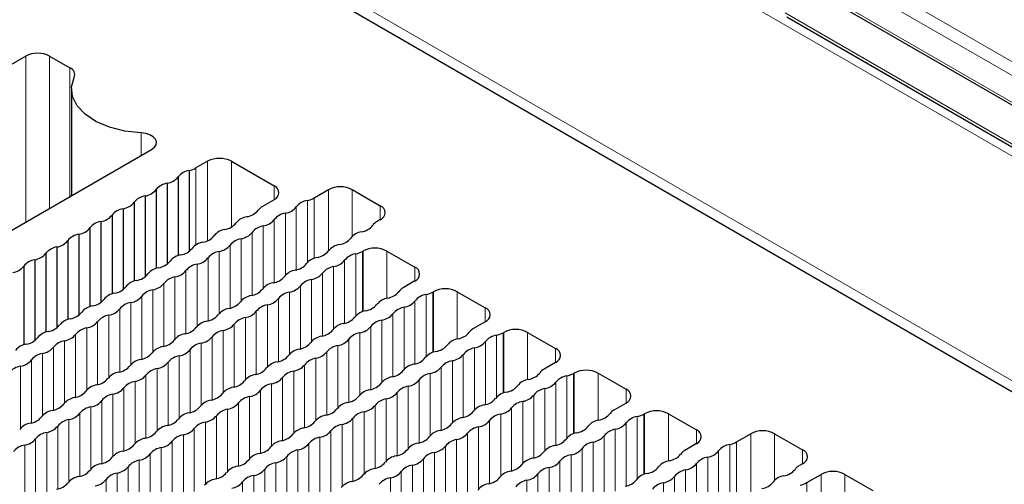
# Paper-space layout 'Blatt2' of a CAD drawing. Header units: millimetres. Extents: x 5 to 418, y 2 to 292.
# Tile 67 of 74: x 259.81 to 279.27, y 225.54 to 234.71. Entities that reach past the tile are written whole.
import ezdxf

# ---------------------------------------------------------------- set-up
doc = ezdxf.new("R2010")
doc.units = ezdxf.units.MM

psp = doc.layouts.new('Blatt2')

# ---------------------------------------------------------------- linework, layer by layer
at = {"color": 7, "linetype": 'Continuous', "lineweight": 18}
for p, q in [((252.858, 249.212), (309.191, 216.692)), ((309.075, 216.489), (252.742, 249.009)), ((270.774, 238.07), (280.909, 232.219)), ((280.891, 231.167), (271.737, 236.451)), ((265.869, 235.404), (280.388, 227.022)), ((274.936, 234.842), (280.518, 231.619)), ((259.931, 233.99), (259.931, 230.711)), ((260.403, 233.99), (260.403, 230.983)), ((260.805, 231.215), (260.805, 233.758)), ((262.21, 232.474), (262.21, 232.026)), ((263.526, 231.915), (263.526, 230.347)), ((263.997, 231.915), (263.997, 230.616)), ((263.296, 231.782), (263.296, 230.265)), ((264.84, 231.429), (264.84, 231.156)), ((265.912, 231.354), (265.912, 230.139)), ((266.384, 231.354), (266.384, 230.434)), ((265.498, 229.916), (265.498, 231.142)), ((265.629, 229.999), (265.629, 231.19)), ((265.278, 229.77), (265.278, 231.015)), ((266.938, 231.034), (266.938, 230.762)), ((264.842, 230.763), (264.842, 229.519)), ((265.062, 230.89), (265.062, 229.665)), ((264.626, 230.638), (264.626, 229.413)), ((264.19, 230.387), (264.19, 229.161)), ((264.406, 230.511), (264.406, 229.267)), ((263.97, 230.26), (263.97, 229.015)), ((263.534, 230.008), (263.534, 228.764)), ((263.754, 230.135), (263.754, 228.909)), ((266.232, 229.96), (266.232, 228.716)), ((266.452, 230.087), (266.452, 228.862)), ((266.584, 230.136), (266.584, 228.945)), ((266.596, 230.143), (266.596, 228.949)), ((267.067, 230.143), (267.067, 229.211)), ((263.098, 229.756), (263.098, 228.512)), ((263.317, 229.883), (263.317, 228.658)), ((266.016, 229.835), (266.016, 228.61)), ((267.621, 229.823), (267.621, 229.551)), ((262.881, 229.631), (262.881, 228.406)), ((265.58, 229.584), (265.58, 228.358)), ((265.796, 229.709), (265.796, 228.464)), ((262.445, 229.38), (262.445, 228.154)), ((262.662, 229.504), (262.662, 228.26)), ((265.36, 229.457), (265.36, 228.212)), ((262.225, 229.253), (262.225, 228.008)), ((264.924, 229.205), (264.924, 227.961)), ((265.144, 229.332), (265.144, 228.107)), ((267.843, 229.284), (267.843, 228.059)), ((267.975, 229.333), (267.975, 228.142)), ((267.986, 229.34), (267.986, 228.146)), ((268.458, 229.34), (268.458, 228.408)), ((261.789, 229.001), (261.789, 227.757)), ((262.009, 229.128), (262.009, 227.903)), ((264.708, 229.08), (264.708, 227.855)), ((267.407, 229.033), (267.407, 227.807)), ((267.623, 229.157), (267.623, 227.913)), ((269.012, 229.02), (269.012, 228.748)), ((261.573, 228.876), (261.573, 227.651)), ((264.272, 228.829), (264.272, 227.603)), ((264.488, 228.953), (264.488, 227.709)), ((267.187, 228.906), (267.187, 227.661)), ((261.137, 228.624), (261.137, 227.399)), ((261.353, 228.749), (261.353, 227.505)), ((264.052, 228.702), (264.052, 227.457)), ((266.751, 228.654), (266.751, 227.41)), ((266.971, 228.781), (266.971, 227.556)), ((260.917, 228.497), (260.917, 227.253)), ((263.616, 228.45), (263.616, 227.206)), ((263.836, 228.577), (263.836, 227.351)), ((266.315, 228.402), (266.315, 227.158)), ((266.535, 228.529), (266.535, 227.304)), ((269.234, 228.482), (269.234, 227.256)), ((269.365, 228.53), (269.365, 227.339)), ((269.377, 228.537), (269.377, 227.343)), ((269.848, 228.537), (269.848, 227.605)), ((260.481, 228.246), (260.481, 227.001)), ((260.701, 228.373), (260.701, 227.147)), ((263.18, 228.198), (263.18, 226.954)), ((263.4, 228.325), (263.4, 227.1)), ((266.099, 228.277), (266.099, 227.052)), ((268.798, 228.23), (268.798, 227.004)), ((269.014, 228.355), (269.014, 227.11)), ((270.402, 228.217), (270.402, 227.945)), ((260.265, 228.121), (260.265, 226.896)), ((262.964, 228.073), (262.964, 226.848)), ((265.663, 228.026), (265.663, 226.8)), ((265.879, 228.151), (265.879, 226.906)), ((268.578, 228.103), (268.578, 226.859)), ((259.829, 227.869), (259.829, 226.644)), ((260.045, 227.994), (260.045, 226.75)), ((262.528, 227.822), (262.528, 226.596)), ((262.744, 227.946), (262.744, 226.702)), ((265.443, 227.899), (265.443, 226.655)), ((268.142, 227.851), (268.142, 226.607)), ((268.361, 227.978), (268.361, 226.753)), ((262.308, 227.695), (262.308, 226.45)), ((265.007, 227.647), (265.007, 226.403)), ((265.227, 227.774), (265.227, 226.549)), ((267.925, 227.726), (267.925, 226.501)), ((270.624, 227.679), (270.624, 226.453)), ((270.756, 227.728), (270.756, 226.536)), ((270.768, 227.734), (270.768, 226.54)), ((271.239, 227.734), (271.239, 226.802)), ((261.872, 227.443), (261.872, 226.199)), ((262.092, 227.57), (262.092, 226.345)), ((264.791, 227.522), (264.791, 226.297)), ((267.489, 227.475), (267.489, 226.249)), ((267.706, 227.599), (267.706, 226.355)), ((270.188, 227.427), (270.188, 226.202)), ((270.404, 227.552), (270.404, 226.308)), ((261.656, 227.318), (261.656, 226.093)), ((264.355, 227.271), (264.355, 226.045)), ((264.571, 227.395), (264.571, 226.151)), ((267.269, 227.348), (267.269, 226.103)), ((269.968, 227.3), (269.968, 226.056)), ((271.793, 227.415), (271.793, 227.142)), ((261.22, 227.066), (261.22, 225.841)), ((261.436, 227.191), (261.436, 225.947)), ((264.135, 227.144), (264.135, 225.899)), ((266.833, 227.096), (266.833, 225.852)), ((267.053, 227.223), (267.053, 225.998)), ((269.532, 227.048), (269.532, 225.804)), ((269.752, 227.175), (269.752, 225.95)), ((261, 226.94), (261, 225.695)), ((263.699, 226.892), (263.699, 225.648)), ((263.919, 227.019), (263.919, 225.793)), ((266.397, 226.844), (266.397, 225.6)), ((266.617, 226.971), (266.617, 225.746)), ((269.316, 226.924), (269.316, 225.698)), ((272.015, 226.876), (272.015, 225.651)), ((272.147, 226.925), (272.147, 225.733)), ((272.158, 226.932), (272.158, 225.737)), ((272.63, 226.932), (272.63, 225.999)), ((260.564, 226.688), (260.564, 225.444)), ((260.784, 226.815), (260.784, 225.589)), ((263.482, 226.767), (263.482, 225.542)), ((266.181, 226.719), (266.181, 225.494)), ((268.88, 226.672), (268.88, 225.446)), ((269.096, 226.797), (269.096, 225.552)), ((271.795, 226.749), (271.795, 225.505)), ((260.348, 226.563), (260.348, 225.338)), ((263.046, 226.515), (263.046, 225.29)), ((263.263, 226.64), (263.263, 225.396)), ((265.745, 226.468), (265.745, 225.242)), ((265.961, 226.593), (265.961, 225.348)), ((268.66, 226.545), (268.66, 225.301)), ((271.359, 226.497), (271.359, 225.253)), ((271.579, 226.624), (271.579, 225.399)), ((273.184, 226.612), (273.184, 226.34)), ((274.256, 226.537), (274.256, 225.322)), ((274.727, 226.537), (274.727, 225.617)), ((259.912, 226.311), (259.912, 225.086)), ((260.128, 226.436), (260.128, 225.192)), ((262.61, 226.264), (262.61, 225.038)), ((262.827, 226.388), (262.827, 225.144)), ((265.525, 226.341), (265.525, 225.097)), ((268.224, 226.293), (268.224, 225.049)), ((268.444, 226.42), (268.444, 225.195)), ((271.143, 226.373), (271.143, 225.147)), ((273.842, 225.1), (273.842, 226.325)), ((273.973, 225.182), (273.973, 226.374)), ((262.39, 226.137), (262.39, 224.892)), ((265.089, 226.089), (265.089, 224.845)), ((265.309, 226.216), (265.309, 224.991)), ((268.008, 226.168), (268.008, 224.943)), ((270.707, 226.121), (270.707, 224.895)), ((270.923, 226.246), (270.923, 225.001)), ((273.406, 226.073), (273.406, 224.848)), ((273.622, 224.954), (273.622, 226.198)), ((275.281, 226.217), (275.281, 225.945)), ((261.954, 225.885), (261.954, 224.641)), ((262.174, 226.012), (262.174, 224.787)), ((264.873, 225.964), (264.873, 224.739)), ((267.572, 225.917), (267.572, 224.691)), ((267.788, 226.041), (267.788, 224.797)), ((270.271, 225.869), (270.271, 224.644)), ((270.487, 225.994), (270.487, 224.75)), ((273.186, 225.946), (273.186, 224.702)), ((261.738, 225.76), (261.738, 224.535)), ((264.437, 225.713), (264.437, 224.487)), ((264.653, 225.837), (264.653, 224.593)), ((267.352, 225.79), (267.352, 224.545)), ((270.051, 225.742), (270.051, 224.498)), ((272.75, 225.694), (272.75, 224.45)), ((272.969, 225.821), (272.969, 224.596)), ((275.647, 225.734), (275.647, 224.52)), ((276.118, 225.734), (276.118, 224.814)), ((261.518, 225.633), (261.518, 224.389)), ((264.217, 225.586), (264.217, 224.341)), ((267.136, 225.665), (267.136, 224.44)), ((269.835, 225.617), (269.835, 224.392)), ((272.533, 225.57), (272.533, 224.344)), ((275.364, 224.379), (275.364, 225.571))]:
    psp.add_line(p, q, dxfattribs=at)
at = {"color": 7, "linetype": 'Continuous', "lineweight": 25}
for p, q in [((270.808, 237.994), (280.943, 232.143)), ((262.76, 236.984), (305.893, 212.083)), ((274.97, 234.765), (280.553, 231.543)), ((259.931, 233.99), (257.947, 232.845)), ((260.403, 233.99), (260.805, 233.758)), ((260.835, 233.337), (260.835, 231.233)), ((257.822, 229.493), (262.418, 232.146)), ((263.526, 231.915), (263.296, 231.782)), ((263.997, 231.915), (264.84, 231.429)), ((263.162, 231.733), (263.162, 230.136)), ((262.945, 231.608), (262.945, 230.052)), ((262.509, 231.356), (262.509, 229.8)), ((262.726, 231.481), (262.726, 229.884)), ((265.629, 231.19), (265.912, 231.354)), ((266.384, 231.354), (266.938, 231.034)), ((262.29, 231.23), (262.29, 229.632)), ((264.84, 231.156), (264.61, 231.024)), ((261.854, 230.978), (261.854, 229.381)), ((262.073, 231.105), (262.073, 229.548)), ((261.637, 230.853), (261.637, 229.296)), ((266.938, 230.762), (266.873, 230.724)), ((261.201, 230.601), (261.201, 229.045)), ((261.418, 230.726), (261.418, 229.129)), ((260.765, 230.349), (260.765, 228.793)), ((260.982, 230.474), (260.982, 228.877)), ((260.546, 230.223), (260.546, 228.625)), ((260.11, 229.971), (260.11, 228.374)), ((260.329, 230.098), (260.329, 228.541)), ((266.584, 230.136), (266.596, 230.143)), ((267.067, 230.143), (267.621, 229.823)), ((259.893, 229.846), (259.893, 228.29)), ((267.621, 229.551), (267.391, 229.418)), ((267.975, 229.333), (267.986, 229.34)), ((268.458, 229.34), (269.012, 229.02)), ((269.012, 228.748), (268.782, 228.615)), ((269.365, 228.53), (269.377, 228.537)), ((269.848, 228.537), (270.402, 228.217)), ((270.402, 227.945), (270.172, 227.813)), ((270.756, 227.728), (270.768, 227.734)), ((271.239, 227.734), (271.793, 227.415)), ((271.793, 227.142), (271.563, 227.01)), ((272.147, 226.925), (272.158, 226.932)), ((272.63, 226.932), (273.184, 226.612)), ((273.973, 226.374), (274.256, 226.537)), ((274.727, 226.537), (275.281, 226.217)), ((273.184, 226.34), (272.954, 226.207)), ((275.281, 225.945), (275.217, 225.908)), ((275.364, 225.571), (275.647, 225.734)), ((276.118, 225.734), (276.672, 225.414))]:
    psp.add_line(p, q, dxfattribs=at)
at = {"color": 7, "linetype": 'Continuous', "lineweight": 25, "flags": 128}
for points in [[(262.21, 232.474), (261.887, 232.511), (261.585, 232.587), (261.32, 232.7), (261.104, 232.843), (260.947, 233.01), (260.856, 233.193), (260.837, 233.382), (260.891, 233.57)], [(262.418, 232.146), (262.474, 232.19), (262.508, 232.241), (262.515, 232.295), (262.495, 232.348), (262.45, 232.396), (262.384, 232.435), (262.302, 232.462), (262.21, 232.474)]]:
    psp.add_lwpolyline(points, dxfattribs=at)
at = {"color": 7, "linetype": 'Continuous', "lineweight": 25}
for centre, radius, start, end in [((260.167, 233.535), 0.512, 62.6097, 117.3903), ((260.754, 233.621), 0.146, 339.4989, 69.38), ((263.761, 231.46), 0.512, 62.6097, 117.3903), ((263.218, 231.386), 0.351, 99.1138, 140.8808), ((263.073, 232.182), 0.457, 281.207, 299.1659), ((262.679, 231.816), 0.338, 277.9933, 322.0013), ((262.243, 231.564), 0.338, 277.9933, 322.0013), ((262.782, 231.135), 0.351, 99.1138, 140.8808), ((264.788, 231.293), 0.146, 290.7834, 69.2166), ((266.148, 230.899), 0.512, 62.6097, 117.3903), ((262.345, 230.883), 0.351, 99.1138, 140.8808), ((265.551, 230.795), 0.35, 98.7581, 141.2365), ((265.407, 231.588), 0.456, 281.4594, 299.1864), ((261.909, 230.631), 0.351, 99.1138, 140.8808), ((261.807, 231.313), 0.338, 277.9933, 322.0013), ((264.25, 231.171), 0.354, 278.5269, 320.6963), ((264.725, 230.811), 0.242, 118.4182, 146.0259), ((265.013, 231.225), 0.338, 278.3389, 321.6557), ((266.886, 230.898), 0.146, 290.7834, 69.2166), ((261.371, 231.061), 0.338, 277.9933, 322.0013), ((264.354, 230.486), 0.338, 98.7655, 141.2291), ((264.577, 230.973), 0.338, 278.3389, 321.6557), ((265.115, 230.544), 0.35, 98.7581, 141.2365), ((260.935, 230.809), 0.338, 277.9933, 322.0013), ((261.473, 230.38), 0.351, 99.1138, 140.8808), ((263.918, 230.234), 0.338, 98.7655, 141.2291), ((263.816, 230.915), 0.35, 278.3462, 321.6484), ((264.679, 230.292), 0.35, 98.7581, 141.2365), ((266.515, 230.868), 0.35, 278.5543, 321.4404), ((266.989, 230.51), 0.244, 118.5104, 145.1994), ((260.499, 230.557), 0.338, 277.9933, 322.0013), ((261.037, 230.128), 0.351, 99.1138, 140.8808), ((263.38, 230.663), 0.35, 278.3462, 321.6484), ((264.243, 230.04), 0.35, 98.7581, 141.2365), ((264.141, 230.721), 0.338, 278.3389, 321.6557), ((266.079, 230.616), 0.35, 278.5483, 321.4463), ((266.617, 230.187), 0.338, 98.5483, 141.4463), ((260.601, 229.876), 0.351, 99.1138, 140.8808), ((262.944, 230.412), 0.35, 278.3462, 321.6484), ((263.482, 229.982), 0.338, 98.7655, 141.2291), ((263.704, 230.469), 0.338, 278.3389, 321.6557), ((266.18, 229.938), 0.335, 98.4103, 142.1667), ((266.831, 229.688), 0.512, 62.6097, 117.3903), ((260.165, 229.624), 0.351, 99.1138, 140.8808), ((260.063, 230.306), 0.338, 277.9933, 322.0013), ((263.046, 229.731), 0.338, 98.7655, 141.2291), ((263.268, 230.218), 0.338, 278.3389, 321.6557), ((263.807, 229.788), 0.35, 98.7581, 141.2365), ((265.745, 229.683), 0.338, 98.7655, 141.2291), ((265.641, 230.368), 0.354, 278.5269, 320.6963), ((265.967, 230.17), 0.338, 278.3389, 321.6557), ((266.506, 229.741), 0.35, 98.7581, 141.2365), ((266.362, 230.534), 0.456, 281.4594, 299.1864), ((259.627, 230.054), 0.338, 277.9933, 322.0013), ((262.61, 229.479), 0.338, 98.7655, 141.2291), ((262.508, 230.16), 0.35, 278.3462, 321.6484), ((262.832, 229.966), 0.338, 278.3389, 321.6557), ((263.371, 229.537), 0.35, 98.7581, 141.2365), ((265.309, 229.431), 0.338, 98.7655, 141.2291), ((265.207, 230.112), 0.35, 278.3462, 321.6484), ((266.07, 229.489), 0.35, 98.7581, 141.2365), ((267.569, 229.687), 0.146, 290.7834, 69.2166), ((262.174, 229.227), 0.338, 98.7655, 141.2291), ((262.072, 229.908), 0.35, 278.3462, 321.6484), ((262.935, 229.285), 0.35, 98.7581, 141.2365), ((264.77, 229.86), 0.35, 278.3462, 321.6484), ((265.634, 229.237), 0.35, 98.7581, 141.2365), ((265.531, 229.918), 0.338, 278.3389, 321.6557), ((261.636, 229.656), 0.35, 278.3462, 321.6484), ((262.499, 229.033), 0.35, 98.7581, 141.2365), ((262.396, 229.714), 0.338, 278.3389, 321.6557), ((264.334, 229.609), 0.35, 278.3462, 321.6484), ((264.873, 229.18), 0.338, 98.7655, 141.2291), ((265.095, 229.667), 0.338, 278.3389, 321.6557), ((267.506, 229.205), 0.242, 118.4182, 146.0259), ((268.222, 228.885), 0.512, 62.6097, 117.3903), ((261.2, 229.405), 0.35, 278.3462, 321.6484), ((261.738, 228.975), 0.338, 98.7655, 141.2291), ((261.96, 229.462), 0.338, 278.3389, 321.6557), ((264.437, 228.928), 0.338, 98.7655, 141.2291), ((264.659, 229.415), 0.338, 278.3389, 321.6557), ((265.198, 228.986), 0.35, 98.7581, 141.2365), ((267.136, 228.88), 0.338, 98.7655, 141.2291), ((267.032, 229.565), 0.354, 278.5269, 320.6963), ((267.896, 228.938), 0.35, 98.7581, 141.2365), ((267.752, 229.731), 0.456, 281.4594, 299.1864), ((261.302, 228.724), 0.338, 98.7655, 141.2291), ((261.524, 229.211), 0.338, 278.3389, 321.6557), ((262.063, 228.782), 0.35, 98.7581, 141.2365), ((264.001, 228.676), 0.338, 98.7655, 141.2291), ((263.898, 229.357), 0.35, 278.3462, 321.6484), ((264.761, 228.734), 0.35, 98.7581, 141.2365), ((266.597, 229.309), 0.35, 278.3462, 321.6484), ((267.46, 228.686), 0.35, 98.7581, 141.2365), ((267.358, 229.367), 0.338, 278.3389, 321.6557), ((268.96, 228.884), 0.146, 290.7834, 69.2166), ((260.866, 228.472), 0.338, 98.7655, 141.2291), ((260.764, 229.153), 0.35, 278.3462, 321.6484), ((261.627, 228.53), 0.35, 98.7581, 141.2365), ((263.462, 229.105), 0.35, 278.3462, 321.6484), ((264.325, 228.482), 0.35, 98.7581, 141.2365), ((264.223, 229.163), 0.338, 278.3389, 321.6557), ((266.161, 229.058), 0.35, 278.3462, 321.6484), ((266.7, 228.628), 0.338, 98.7655, 141.2291), ((266.922, 229.115), 0.338, 278.3389, 321.6557), ((260.327, 228.901), 0.35, 278.3462, 321.6484), ((261.191, 228.278), 0.35, 98.7581, 141.2365), ((261.088, 228.959), 0.338, 278.3389, 321.6557), ((263.026, 228.854), 0.35, 278.3462, 321.6484), ((263.565, 228.424), 0.338, 98.7655, 141.2291), ((263.787, 228.911), 0.338, 278.3389, 321.6557), ((265.725, 228.806), 0.35, 278.3462, 321.6484), ((266.264, 228.377), 0.338, 98.7655, 141.2291), ((266.486, 228.864), 0.338, 278.3389, 321.6557), ((267.024, 228.435), 0.35, 98.7581, 141.2365), ((268.897, 228.403), 0.242, 118.4182, 146.0259), ((269.613, 228.082), 0.512, 62.6097, 117.3903), ((259.891, 228.649), 0.35, 278.3462, 321.6484), ((260.43, 228.22), 0.338, 98.7655, 141.2291), ((260.652, 228.707), 0.338, 278.3389, 321.6557), ((263.129, 228.173), 0.338, 98.7655, 141.2291), ((263.351, 228.66), 0.338, 278.3389, 321.6557), ((263.889, 228.23), 0.35, 98.7581, 141.2365), ((265.827, 228.125), 0.338, 98.7655, 141.2291), ((266.05, 228.612), 0.338, 278.3389, 321.6557), ((266.588, 228.183), 0.35, 98.7581, 141.2365), ((268.526, 228.077), 0.338, 98.7655, 141.2291), ((268.422, 228.762), 0.354, 278.5269, 320.6963), ((269.287, 228.135), 0.35, 98.7581, 141.2365), ((269.143, 228.928), 0.456, 281.4594, 299.1864), ((259.994, 227.969), 0.338, 98.7655, 141.2291), ((260.216, 228.456), 0.338, 278.3389, 321.6557), ((260.755, 228.026), 0.35, 98.7581, 141.2365), ((262.693, 227.921), 0.338, 98.7655, 141.2291), ((262.59, 228.602), 0.35, 278.3462, 321.6484), ((262.915, 228.408), 0.338, 278.3389, 321.6557), ((263.453, 227.979), 0.35, 98.7581, 141.2365), ((265.391, 227.873), 0.338, 98.7655, 141.2291), ((265.289, 228.554), 0.35, 278.3462, 321.6484), ((266.152, 227.931), 0.35, 98.7581, 141.2365), ((267.988, 228.507), 0.35, 278.3462, 321.6484), ((268.851, 227.883), 0.35, 98.7581, 141.2365), ((268.749, 228.564), 0.338, 278.3389, 321.6557), ((270.351, 228.081), 0.146, 290.7834, 69.2166), ((260.318, 227.775), 0.35, 98.7581, 141.2365), ((262.257, 227.669), 0.338, 98.7655, 141.2291), ((262.154, 228.35), 0.35, 278.3462, 321.6484), ((263.017, 227.727), 0.35, 98.7581, 141.2365), ((264.853, 228.302), 0.35, 278.3462, 321.6484), ((265.716, 227.679), 0.35, 98.7581, 141.2365), ((265.614, 228.36), 0.338, 278.3389, 321.6557), ((267.552, 228.255), 0.35, 278.3462, 321.6484), ((268.09, 227.826), 0.338, 98.7655, 141.2291), ((268.312, 228.313), 0.338, 278.3389, 321.6557), ((259.882, 227.523), 0.35, 98.7581, 141.2365), ((259.78, 228.204), 0.338, 278.3389, 321.6557), ((261.718, 228.098), 0.35, 278.3462, 321.6484), ((262.581, 227.475), 0.35, 98.7581, 141.2365), ((262.479, 228.156), 0.338, 278.3389, 321.6557), ((264.417, 228.051), 0.35, 278.3462, 321.6484), ((264.955, 227.622), 0.338, 98.7655, 141.2291), ((265.178, 228.109), 0.338, 278.3389, 321.6557), ((267.654, 227.574), 0.338, 98.7655, 141.2291), ((267.876, 228.061), 0.338, 278.3389, 321.6557), ((268.415, 227.632), 0.35, 98.7581, 141.2365), ((270.288, 227.6), 0.242, 118.4182, 146.0259), ((261.282, 227.847), 0.35, 278.3462, 321.6484), ((261.821, 227.417), 0.338, 98.7655, 141.2291), ((262.043, 227.904), 0.338, 278.3389, 321.6557), ((264.519, 227.37), 0.338, 98.7655, 141.2291), ((264.742, 227.857), 0.338, 278.3389, 321.6557), ((265.28, 227.428), 0.35, 98.7581, 141.2365), ((267.218, 227.322), 0.338, 98.7655, 141.2291), ((267.116, 228.003), 0.35, 278.3462, 321.6484), ((267.979, 227.38), 0.35, 98.7581, 141.2365), ((269.813, 227.959), 0.354, 278.5269, 320.6963), ((270.678, 227.332), 0.35, 98.7581, 141.2365), ((270.534, 228.125), 0.456, 281.4594, 299.1864), ((271.003, 227.279), 0.512, 62.6097, 117.3903), ((261.384, 227.166), 0.338, 98.7655, 141.2291), ((261.607, 227.653), 0.338, 278.3389, 321.6557), ((262.145, 227.224), 0.35, 98.7581, 141.2365), ((264.083, 227.118), 0.338, 98.7655, 141.2291), ((263.981, 227.799), 0.35, 278.3462, 321.6484), ((264.844, 227.176), 0.35, 98.7581, 141.2365), ((266.68, 227.751), 0.35, 278.3462, 321.6484), ((267.543, 227.128), 0.35, 98.7581, 141.2365), ((267.44, 227.809), 0.338, 278.3389, 321.6557), ((269.378, 227.704), 0.35, 278.3462, 321.6484), ((269.917, 227.275), 0.338, 98.7655, 141.2291), ((270.242, 227.081), 0.35, 98.7581, 141.2365), ((270.139, 227.762), 0.338, 278.3389, 321.6557), ((260.948, 226.914), 0.338, 98.7655, 141.2291), ((260.846, 227.595), 0.35, 278.3462, 321.6484), ((261.709, 226.972), 0.35, 98.7581, 141.2365), ((263.545, 227.547), 0.35, 278.3462, 321.6484), ((264.408, 226.924), 0.35, 98.7581, 141.2365), ((264.306, 227.605), 0.338, 278.3389, 321.6557), ((266.244, 227.5), 0.35, 278.3462, 321.6484), ((266.782, 227.07), 0.338, 98.7655, 141.2291), ((267.004, 227.557), 0.338, 278.3389, 321.6557), ((268.942, 227.452), 0.35, 278.3462, 321.6484), ((269.481, 227.023), 0.338, 98.7655, 141.2291), ((269.703, 227.51), 0.338, 278.3389, 321.6557), ((271.741, 227.279), 0.146, 290.7834, 69.2166), ((260.41, 227.343), 0.35, 278.3462, 321.6484), ((261.273, 226.72), 0.35, 98.7581, 141.2365), ((261.171, 227.401), 0.338, 278.3389, 321.6557), ((263.109, 227.296), 0.35, 278.3462, 321.6484), ((263.647, 226.866), 0.338, 98.7655, 141.2291), ((263.869, 227.353), 0.338, 278.3389, 321.6557), ((266.346, 226.819), 0.338, 98.7655, 141.2291), ((266.568, 227.306), 0.338, 278.3389, 321.6557), ((267.107, 226.877), 0.35, 98.7581, 141.2365), ((269.045, 226.771), 0.338, 98.7655, 141.2291), ((269.267, 227.258), 0.338, 278.3389, 321.6557), ((269.805, 226.829), 0.35, 98.7581, 141.2365), ((259.974, 227.091), 0.35, 278.3462, 321.6484), ((260.512, 226.662), 0.338, 98.7655, 141.2291), ((260.735, 227.149), 0.338, 278.3389, 321.6557), ((263.211, 226.615), 0.338, 98.7655, 141.2291), ((263.433, 227.102), 0.338, 278.3389, 321.6557), ((263.972, 226.672), 0.35, 98.7581, 141.2365), ((265.91, 226.567), 0.338, 98.7655, 141.2291), ((265.808, 227.248), 0.35, 278.3462, 321.6484), ((266.132, 227.054), 0.338, 278.3389, 321.6557), ((266.671, 226.625), 0.35, 98.7581, 141.2365), ((268.609, 226.519), 0.338, 98.7655, 141.2291), ((268.506, 227.2), 0.35, 278.3462, 321.6484), ((269.369, 226.577), 0.35, 98.7581, 141.2365), ((271.203, 227.157), 0.354, 278.5269, 320.6963), ((271.678, 226.797), 0.242, 118.4182, 146.0259), ((272.068, 226.53), 0.35, 98.7581, 141.2365), ((271.924, 227.323), 0.456, 281.4594, 299.1864), ((272.394, 226.477), 0.512, 62.6097, 117.3903), ((260.076, 226.411), 0.338, 98.7655, 141.2291), ((260.299, 226.898), 0.338, 278.3389, 321.6557), ((260.837, 226.468), 0.35, 98.7581, 141.2365), ((262.775, 226.363), 0.338, 98.7655, 141.2291), ((262.673, 227.044), 0.35, 278.3462, 321.6484), ((263.536, 226.421), 0.35, 98.7581, 141.2365), ((265.474, 226.315), 0.338, 98.7655, 141.2291), ((265.372, 226.996), 0.35, 278.3462, 321.6484), ((266.235, 226.373), 0.35, 98.7581, 141.2365), ((268.07, 226.949), 0.35, 278.3462, 321.6484), ((268.933, 226.325), 0.35, 98.7581, 141.2365), ((268.831, 227.006), 0.338, 278.3389, 321.6557), ((270.769, 226.901), 0.35, 278.3462, 321.6484), ((271.308, 226.472), 0.338, 98.7655, 141.2291), ((271.53, 226.959), 0.338, 278.3389, 321.6557), ((260.401, 226.217), 0.35, 98.7581, 141.2365), ((262.237, 226.792), 0.35, 278.3462, 321.6484), ((263.1, 226.169), 0.35, 98.7581, 141.2365), ((262.997, 226.85), 0.338, 278.3389, 321.6557), ((264.935, 226.744), 0.35, 278.3462, 321.6484), ((265.799, 226.121), 0.35, 98.7581, 141.2365), ((265.696, 226.802), 0.338, 278.3389, 321.6557), ((267.634, 226.697), 0.35, 278.3462, 321.6484), ((268.173, 226.268), 0.338, 98.7655, 141.2291), ((268.395, 226.755), 0.338, 278.3389, 321.6557), ((270.871, 226.22), 0.338, 98.7655, 141.2291), ((271.094, 226.707), 0.338, 278.3389, 321.6557), ((271.632, 226.278), 0.35, 98.7581, 141.2365), ((273.132, 226.476), 0.146, 290.7834, 69.2166), ((274.492, 226.082), 0.512, 62.6097, 117.3903), ((259.965, 225.965), 0.35, 98.7581, 141.2365), ((259.863, 226.646), 0.338, 278.3389, 321.6557), ((261.801, 226.54), 0.35, 278.3462, 321.6484), ((262.339, 226.111), 0.338, 98.7655, 141.2291), ((262.664, 225.917), 0.35, 98.7581, 141.2365), ((262.561, 226.598), 0.338, 278.3389, 321.6557), ((264.499, 226.493), 0.35, 278.3462, 321.6484), ((265.038, 226.064), 0.338, 98.7655, 141.2291), ((265.26, 226.551), 0.338, 278.3389, 321.6557), ((267.737, 226.016), 0.338, 98.7655, 141.2291), ((267.959, 226.503), 0.338, 278.3389, 321.6557), ((268.497, 226.074), 0.35, 98.7581, 141.2365), ((270.435, 225.968), 0.338, 98.7655, 141.2291), ((270.333, 226.649), 0.35, 278.3462, 321.6484), ((271.196, 226.026), 0.35, 98.7581, 141.2365), ((273.895, 225.979), 0.35, 98.7581, 141.2365), ((273.751, 226.771), 0.456, 281.4594, 299.1864), ((261.365, 226.289), 0.35, 278.3462, 321.6484), ((261.903, 225.859), 0.338, 98.7655, 141.2291), ((262.125, 226.346), 0.338, 278.3389, 321.6557), ((264.602, 225.812), 0.338, 98.7655, 141.2291), ((264.824, 226.299), 0.338, 278.3389, 321.6557), ((265.363, 225.87), 0.35, 98.7581, 141.2365), ((267.301, 225.764), 0.338, 98.7655, 141.2291), ((267.198, 226.445), 0.35, 278.3462, 321.6484), ((268.061, 225.822), 0.35, 98.7581, 141.2365), ((269.897, 226.398), 0.35, 278.3462, 321.6484), ((270.76, 225.774), 0.35, 98.7581, 141.2365), ((270.658, 226.455), 0.338, 278.3389, 321.6557), ((272.594, 226.354), 0.354, 278.5269, 320.6963), ((273.069, 225.994), 0.242, 118.4182, 146.0259), ((273.459, 225.727), 0.35, 98.7581, 141.2365), ((273.356, 226.408), 0.338, 278.3389, 321.6557), ((275.23, 226.081), 0.146, 290.7834, 69.2166), ((261.467, 225.608), 0.338, 98.7655, 141.2291), ((261.689, 226.095), 0.338, 278.3389, 321.6557), ((262.228, 225.666), 0.35, 98.7581, 141.2365), ((264.166, 225.56), 0.338, 98.7655, 141.2291), ((264.063, 226.241), 0.35, 278.3462, 321.6484), ((264.926, 225.618), 0.35, 98.7581, 141.2365), ((266.762, 226.193), 0.35, 278.3462, 321.6484), ((267.625, 225.57), 0.35, 98.7581, 141.2365), ((267.523, 226.251), 0.338, 278.3389, 321.6557), ((269.461, 226.146), 0.35, 278.3462, 321.6484), ((269.999, 225.717), 0.338, 98.7655, 141.2291), ((270.324, 225.523), 0.35, 98.7581, 141.2365), ((270.222, 226.204), 0.338, 278.3389, 321.6557), ((272.16, 226.098), 0.35, 278.3462, 321.6484), ((272.698, 225.669), 0.338, 98.7655, 141.2291), ((272.92, 226.156), 0.338, 278.3389, 321.6557), ((275.333, 225.693), 0.244, 118.5104, 145.1994), ((261.031, 225.356), 0.338, 98.7655, 141.2291), ((260.929, 226.037), 0.35, 278.3462, 321.6484), ((261.792, 225.414), 0.35, 98.7581, 141.2365), ((263.627, 225.989), 0.35, 278.3462, 321.6484), ((264.49, 225.366), 0.35, 98.7581, 141.2365), ((264.388, 226.047), 0.338, 278.3389, 321.6557), ((266.326, 225.942), 0.35, 278.3462, 321.6484), ((266.865, 225.512), 0.338, 98.7655, 141.2291), ((267.087, 226), 0.338, 278.3389, 321.6557), ((269.025, 225.894), 0.35, 278.3462, 321.6484), ((269.563, 225.465), 0.338, 98.7655, 141.2291), ((269.786, 225.952), 0.338, 278.3389, 321.6557), ((272.262, 225.417), 0.338, 98.7655, 141.2291), ((272.484, 225.904), 0.338, 278.3389, 321.6557), ((273.023, 225.475), 0.35, 98.7581, 141.2365), ((274.961, 225.37), 0.338, 98.5483, 141.4463), ((274.859, 226.051), 0.35, 278.5543, 321.4404), ((275.882, 225.279), 0.512, 62.6097, 117.3903), ((260.492, 225.785), 0.35, 278.3462, 321.6484), ((261.253, 225.843), 0.338, 278.3389, 321.6557), ((263.73, 225.308), 0.338, 98.7655, 141.2291), ((263.952, 225.795), 0.338, 278.3389, 321.6557), ((266.429, 225.261), 0.338, 98.7655, 141.2291), ((267.189, 225.319), 0.35, 98.7581, 141.2365), ((269.127, 225.213), 0.338, 98.7655, 141.2291), ((269.888, 225.271), 0.35, 98.7581, 141.2365), ((271.724, 225.846), 0.35, 278.3462, 321.6484), ((272.587, 225.223), 0.35, 98.7581, 141.2365), ((274.423, 225.799), 0.35, 278.5483, 321.4463), ((275.142, 225.969), 0.456, 281.4594, 299.1864)]:
    psp.add_arc(centre, radius, start, end, dxfattribs=at)

doc.saveas('drawing.dxf')
